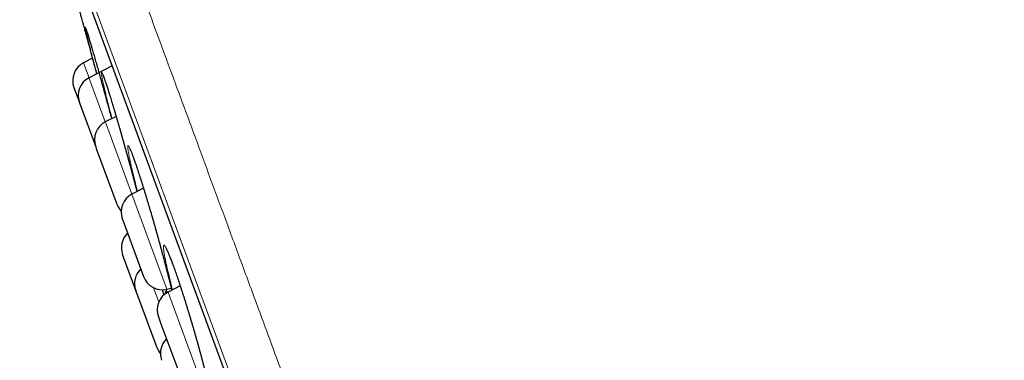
# Model space of a CAD drawing. Header units: millimetres. Extents: x 8 to 949, y 12 to 889.
# Tile 24 of 256: x 119.37 to 143.88, y 866.44 to 874.91. Entities that reach past the tile are written whole.
import ezdxf

# ---------------------------------------------------------------- set-up
doc = ezdxf.new("R2010")
doc.units = ezdxf.units.MM

msp = doc.modelspace()

# ---------------------------------------------------------------- linework, layer by layer
at = {"color": 252, "linetype": 'Continuous', "lineweight": 0}
for p, q in [((142.815, 816.742), (119.37, 880.298)), ((119.587, 879.419), (142.41, 817.551)), ((120.96, 873.837), (121.096, 873.467)), ((121.096, 873.467), (121.103, 873.449)), ((121.103, 873.449), (121.502, 872.366)), ((121.502, 872.366), (121.529, 872.295)), ((121.529, 872.295), (122.165, 870.569)), ((122.165, 870.569), (122.224, 870.411)), ((122.224, 870.411), (123.037, 868.205)), ((122.836, 867.886), (122.704, 868.242)), ((123.065, 868.131), (123.167, 867.854)), ((123.167, 867.854), (123.937, 865.766))]:
    msp.add_line(p, q, dxfattribs=at)
at = {"color": 7, "linetype": 'Continuous', "lineweight": 30}
for p, q in [((119.593, 879.398), (142.401, 817.571)), ((121.179, 873.951), (120.96, 873.837)), ((121.672, 873.763), (121.096, 873.467)), ((120.72, 873.22), (120.856, 872.849)), ((120.856, 872.849), (120.86, 872.838)), ((120.86, 872.838), (121.262, 871.749)), ((121.771, 872.504), (121.502, 872.366)), ((121.667, 872.451), (121.655, 872.5)), ((121.262, 871.749), (121.278, 871.706)), ((121.278, 871.706), (121.791, 870.316)), ((122.453, 870.717), (122.165, 870.569)), ((121.925, 869.952), (121.961, 869.856)), ((121.961, 869.856), (122.454, 868.519)), ((122.261, 868.175), (121.933, 869.064)), ((122.79, 866.742), (122.261, 868.175)), ((123.037, 868.205), (123.139, 868.229)), ((123.367, 868.286), (123.065, 868.131)), ((122.825, 867.513), (122.887, 867.345)), ((122.887, 867.345), (123.353, 866.08))]:
    msp.add_line(p, q, dxfattribs=at)
for centre, start, end in [((121.189, 873.393), 117.2488, 200.2488), ((121.325, 873.022), 117.2488, 200.2488), ((121.731, 871.922), 117.2488, 200.2488), ((122.394, 870.125), 117.2488, 200.2488), ((122.26, 870.489), 200.2488, 223.0825), ((122.402, 869.237), 133.827, 200.2488), ((122.73, 868.348), 133.827, 200.2488), ((122.923, 868.692), 200.2488, 283.2488), ((123.294, 867.686), 117.2488, 200.2488), ((123.372, 866.608), 133.827, 200.2488), ((123.259, 866.915), 200.2488, 219.2985)]:
    msp.add_arc(centre, 0.5, start, end, dxfattribs=at)
at = {"color": 252, "linetype": 'Continuous', "lineweight": 0}
for points, knots in [([(120.149, 881.719), (120.151, 881.713), (120.156, 881.701), (120.192, 881.602), (120.25, 881.445), (120.332, 881.224), (120.436, 880.942), (120.562, 880.601), (120.708, 880.203), (120.877, 879.747), (121.067, 879.231), (121.28, 878.653), (121.516, 878.015), (121.772, 877.32), (122.049, 876.571), (122.343, 875.772), (122.654, 874.928), (122.982, 874.041), (123.327, 873.106), (123.69, 872.121), (124.072, 871.085), (124.472, 870.001), (124.887, 868.875), (125.317, 867.711), (125.757, 866.518), (126.206, 865.299), (126.665, 864.057), (127.133, 862.786), (127.615, 861.482), (128.107, 860.146), (128.611, 858.78), (129.122, 857.396), (129.639, 855.995), (130.158, 854.589), (130.677, 853.18), (131.197, 851.772), (131.718, 850.359), (132.243, 848.935), (132.772, 847.502), (133.303, 846.063), (133.831, 844.63), (134.357, 843.205), (134.875, 841.799), (135.386, 840.416), (135.887, 839.057), (136.382, 837.716), (136.872, 836.388), (137.356, 835.076), (137.832, 833.784), (138.299, 832.52), (138.753, 831.288), (139.192, 830.098), (139.616, 828.95), (140.023, 827.847), (140.415, 826.782), (140.795, 825.753), (141.16, 824.762), (141.511, 823.812), (141.843, 822.911), (142.157, 822.06), (142.45, 821.265), (142.722, 820.528), (142.973, 819.848), (143.204, 819.223), (143.416, 818.649), (143.607, 818.13), (143.778, 817.667), (143.926, 817.265), (144.052, 816.924), (144.154, 816.646), (144.233, 816.432), (144.29, 816.278), (144.322, 816.192), (144.335, 816.157), (144.331, 816.167), (144.331, 816.167)], [0, 0, 0, 0, 0.014, 0.028, 0.042, 0.056, 0.07, 0.08375, 0.0975, 0.11125, 0.125, 0.139, 0.153, 0.167, 0.181, 0.195, 0.20875, 0.2225, 0.23625, 0.25, 0.264, 0.278, 0.292, 0.306, 0.32, 0.33375, 0.3475, 0.36125, 0.375, 0.389, 0.403, 0.417, 0.431, 0.445, 0.45875, 0.4725, 0.48625, 0.5, 0.514, 0.528, 0.542, 0.556, 0.57, 0.58375, 0.5975, 0.61125, 0.625, 0.639, 0.653, 0.667, 0.681, 0.695, 0.70875, 0.7225, 0.73625, 0.75, 0.764, 0.778, 0.792, 0.806, 0.82, 0.83375, 0.8475, 0.86125, 0.875, 0.889, 0.903, 0.917, 0.931, 0.945, 0.95875, 0.9725, 0.98625, 1, 1, 1, 1, 1]), ([(121.049, 874.498), (121.043, 874.523), (121.031, 874.573), (121.018, 874.631), (121.009, 874.675), (121.003, 874.705), (121.002, 874.721), (121.004, 874.723), (121.011, 874.709), (121.021, 874.681), (121.035, 874.639), (121.053, 874.583), (121.075, 874.514), (121.1, 874.431), (121.121, 874.36), (121.135, 874.312), (121.139, 874.301)], [0, 0, 0, 0, 0.075446, 0.150623, 0.225586, 0.300816, 0.37605, 0.451017, 0.526051, 0.601355, 0.67666, 0.751695, 0.826477, 0.901524, 0.976569, 1, 1, 1, 1]), ([(121.655, 872.5), (121.642, 872.548), (121.627, 872.607), (121.6, 872.712), (121.574, 872.816), (121.541, 872.948), (121.511, 873.07), (121.484, 873.182), (121.461, 873.281), (121.442, 873.368), (121.426, 873.443), (121.414, 873.504), (121.407, 873.55), (121.403, 873.583), (121.404, 873.601), (121.408, 873.605), (121.417, 873.595), (121.429, 873.569), (121.446, 873.53), (121.466, 873.476), (121.49, 873.409), (121.517, 873.329), (121.547, 873.236), (121.581, 873.132), (121.617, 873.016), (121.656, 872.889), (121.697, 872.754), (121.74, 872.609), (121.785, 872.458), (121.831, 872.3), (121.878, 872.137), (121.925, 871.97), (121.973, 871.799), (122.022, 871.627), (122.07, 871.454), (122.117, 871.282), (122.163, 871.112), (122.208, 870.945), (122.25, 870.784), (122.277, 870.683), (122.29, 870.633)], [0, 0, 0, 0, 0.025519, 0.031308, 0.058298, 0.085385, 0.112473, 0.139463, 0.166414, 0.193461, 0.220508, 0.247459, 0.274338, 0.301314, 0.32829, 0.355171, 0.382069, 0.409064, 0.43606, 0.462959, 0.489755, 0.516647, 0.543538, 0.570334, 0.597208, 0.624179, 0.65115, 0.678024, 0.704858, 0.731787, 0.758715, 0.785548, 0.812471, 0.839491, 0.86651, 0.893433, 0.920354, 0.947371, 0.974388, 1, 1, 1, 1]), ([(122.261, 870.803), (122.258, 870.814), (122.243, 870.874), (122.217, 870.979), (122.184, 871.112), (122.155, 871.235), (122.13, 871.347), (122.108, 871.447), (122.09, 871.535), (122.076, 871.611), (122.066, 871.673), (122.06, 871.721), (122.058, 871.755), (122.061, 871.775), (122.068, 871.78), (122.079, 871.77), (122.093, 871.746), (122.112, 871.708), (122.135, 871.656), (122.161, 871.59), (122.191, 871.511), (122.224, 871.42), (122.26, 871.317), (122.298, 871.202), (122.339, 871.076), (122.383, 870.942), (122.428, 870.799), (122.475, 870.648), (122.523, 870.491), (122.571, 870.328), (122.621, 870.162), (122.67, 869.992), (122.72, 869.82), (122.769, 869.648), (122.817, 869.476), (122.864, 869.306), (122.909, 869.139), (122.952, 868.976), (122.991, 868.828), (123.026, 868.694), (123.056, 868.575), (123.087, 868.452), (123.116, 868.33), (123.139, 868.235), (123.149, 868.187), (123.152, 868.175)], [0, 0, 0, 0, 0.005546, 0.029955, 0.054452, 0.078949, 0.103359, 0.127742, 0.152213, 0.176684, 0.201068, 0.225394, 0.249808, 0.274223, 0.298551, 0.322893, 0.347324, 0.371755, 0.396098, 0.420341, 0.44467, 0.468999, 0.493241, 0.517543, 0.541932, 0.566321, 0.590622, 0.614877, 0.639218, 0.663558, 0.687812, 0.712144, 0.736562, 0.76098, 0.785311, 0.809644, 0.834063, 0.858483, 0.882815, 0.902942, 0.923092, 0.943218, 0.967685, 0.992239, 1, 1, 1, 1]), ([(122.303, 870.64), (122.301, 870.647), (122.286, 870.704), (122.273, 870.757), (122.261, 870.803)], [0, 0, 0, 0, 0.123878, 1, 1, 1, 1]), ([(123.177, 868.188), (123.165, 868.234), (123.15, 868.292), (123.123, 868.396), (123.097, 868.501), (123.065, 868.633), (123.036, 868.756), (123.012, 868.868), (122.991, 868.968), (122.974, 869.057), (122.961, 869.132), (122.953, 869.195), (122.949, 869.243), (122.949, 869.277), (122.954, 869.297), (122.963, 869.302), (122.976, 869.293), (122.994, 869.269), (123.015, 869.231), (123.04, 869.179), (123.069, 869.114), (123.102, 869.035), (123.137, 868.944), (123.176, 868.841), (123.217, 868.727), (123.261, 868.602), (123.307, 868.467), (123.355, 868.325), (123.404, 868.175), (123.454, 868.018), (123.505, 867.856), (123.556, 867.69), (123.607, 867.521), (123.658, 867.35), (123.709, 867.178), (123.758, 867.006), (123.806, 866.837), (123.852, 866.671), (123.896, 866.508), (123.935, 866.36), (123.97, 866.227), (124, 866.108), (124.031, 865.985), (124.06, 865.863), (124.088, 865.742), (124.112, 865.632), (124.132, 865.534), (124.147, 865.449), (124.159, 865.377), (124.166, 865.318), (124.169, 865.273), (124.168, 865.242), (124.162, 865.226), (124.152, 865.224), (124.138, 865.236), (124.12, 865.264), (124.097, 865.305), (124.071, 865.36), (124.041, 865.429), (124.008, 865.511), (123.971, 865.606), (123.94, 865.69), (123.92, 865.746), (123.914, 865.762)], [0, 0, 0, 0, 0.015443, 0.019344, 0.036294, 0.053304, 0.070315, 0.087266, 0.104205, 0.121205, 0.138206, 0.155145, 0.172052, 0.18902, 0.205988, 0.222895, 0.239816, 0.256797, 0.273778, 0.290698, 0.307546, 0.324454, 0.341362, 0.358209, 0.375091, 0.392034, 0.408976, 0.425858, 0.442699, 0.459601, 0.476502, 0.493343, 0.510233, 0.527182, 0.544132, 0.561022, 0.577912, 0.594862, 0.611812, 0.628702, 0.642666, 0.656647, 0.67061, 0.687609, 0.704669, 0.721727, 0.738724, 0.755648, 0.772633, 0.789616, 0.806539, 0.823488, 0.840498, 0.857507, 0.874455, 0.891346, 0.908297, 0.925248, 0.942138, 0.959019, 0.975959, 0.9929, 1, 1, 1, 1]), ([(123.003, 868.09), (123.003, 868.094), (123, 868.112), (122.999, 868.133), (123, 868.151), (123.006, 868.154), (123.017, 868.141), (123.026, 868.126), (123.032, 868.112), (123.033, 868.112)], [0, 0, 0, 0, 0.039752, 0.23023, 0.420715, 0.610524, 0.800524, 0.991208, 1, 1, 1, 1]), ([(123.047, 868.119), (123.039, 868.139), (123.03, 868.165), (123.02, 868.196), (123.018, 868.202)], [0, 0, 0, 0, 0.786286, 1, 1, 1, 1])]:
    msp.add_open_spline(points, degree=3, knots=knots, dxfattribs=at)
at = {"color": 7, "linetype": 'Continuous', "lineweight": 30}
for points, knots in [([(120.868, 875.096), (120.868, 875.096), (120.868, 875.096), (120.872, 875.08), (120.881, 875.049), (120.893, 875.003), (120.909, 874.944), (120.929, 874.871), (120.952, 874.786), (120.979, 874.688), (121.009, 874.578), (121.042, 874.457), (121.077, 874.328), (121.115, 874.187), (121.155, 874.038), (121.197, 873.884), (121.24, 873.727), (121.27, 873.618), (121.285, 873.564)], [0, 0, 0, 0, 0.043473, 0.106356, 0.169676, 0.234391, 0.299585, 0.362303, 0.425449, 0.489963, 0.554953, 0.617905, 0.681295, 0.746068, 0.811318, 0.874212, 0.937539, 1, 1, 1, 1]), ([(121.02, 874.682), (121.02, 874.682), (121.02, 874.682), (121.021, 874.678), (121.024, 874.671), (121.028, 874.659), (121.034, 874.642), (121.041, 874.62), (121.05, 874.594), (121.06, 874.563), (121.071, 874.528), (121.083, 874.488), (121.096, 874.445), (121.11, 874.397), (121.125, 874.349), (121.135, 874.314), (121.14, 874.298)], [0, 0, 0, 0, 0.029513, 0.078881, 0.136913, 0.202564, 0.273874, 0.349629, 0.428673, 0.509839, 0.592323, 0.675552, 0.759101, 0.842585, 0.925731, 1, 1, 1, 1]), ([(121.23, 873.789), (121.228, 873.798), (121.213, 873.855), (121.186, 873.957), (121.152, 874.088), (121.121, 874.208), (121.094, 874.318), (121.069, 874.416), (121.056, 874.471), (121.049, 874.498)], [0, 0, 0, 0, 0.030918, 0.192239, 0.354139, 0.516041, 0.677365, 0.838393, 1, 1, 1, 1]), ([(121.139, 874.301), (121.146, 874.277), (121.163, 874.219), (121.194, 874.112), (121.231, 873.984), (121.27, 873.846), (121.311, 873.701), (121.355, 873.548), (121.399, 873.388), (121.445, 873.224), (121.491, 873.056), (121.539, 872.885), (121.586, 872.712), (121.626, 872.565), (121.65, 872.477), (121.658, 872.447)], [0, 0, 0, 0, 0.055882, 0.137545, 0.219501, 0.301456, 0.38312, 0.464683, 0.546536, 0.628389, 0.709951, 0.791787, 0.873916, 0.956046, 1, 1, 1, 1]), ([(121.289, 873.566), (121.282, 873.593), (121.261, 873.67), (121.242, 873.742), (121.23, 873.789)], [0, 0, 0, 0, 0.353849, 1, 1, 1, 1]), ([(121.437, 873.545), (121.437, 873.545), (121.437, 873.545), (121.438, 873.542), (121.441, 873.535), (121.446, 873.524), (121.453, 873.508), (121.461, 873.488), (121.47, 873.462), (121.481, 873.432), (121.493, 873.397), (121.506, 873.358), (121.521, 873.315), (121.536, 873.269), (121.553, 873.218), (121.57, 873.164), (121.588, 873.106), (121.607, 873.045), (121.628, 872.98), (121.648, 872.912), (121.67, 872.842), (121.692, 872.769), (121.715, 872.693), (121.738, 872.615), (121.762, 872.535), (121.786, 872.452), (121.811, 872.368), (121.836, 872.282), (121.861, 872.194), (121.887, 872.104), (121.912, 872.014), (121.938, 871.923), (121.964, 871.831), (121.99, 871.738), (122.016, 871.646), (122.042, 871.553), (122.068, 871.46), (122.093, 871.367), (122.119, 871.274), (122.144, 871.182), (122.168, 871.091), (122.193, 871.001), (122.216, 870.912), (122.24, 870.824), (122.262, 870.738), (122.279, 870.674), (122.288, 870.64), (122.29, 870.633)], [0, 0, 0, 0, 0.006254, 0.019897, 0.03555, 0.053004, 0.072122, 0.092695, 0.114342, 0.13674, 0.159637, 0.182835, 0.206188, 0.229574, 0.252915, 0.276331, 0.299995, 0.323791, 0.347674, 0.371602, 0.395529, 0.419412, 0.443215, 0.466936, 0.49085, 0.51477, 0.5387, 0.562645, 0.586609, 0.610597, 0.634616, 0.658638, 0.682573, 0.706489, 0.730398, 0.754313, 0.778243, 0.802197, 0.826186, 0.850218, 0.874253, 0.898175, 0.922124, 0.946092, 0.970073, 0.994057, 1, 1, 1, 1]), ([(122.109, 871.705), (122.109, 871.705), (122.109, 871.705), (122.111, 871.702), (122.115, 871.694), (122.121, 871.683), (122.128, 871.667), (122.137, 871.646), (122.148, 871.62), (122.16, 871.59), (122.173, 871.555), (122.188, 871.515), (122.204, 871.472), (122.221, 871.425), (122.239, 871.374), (122.258, 871.319), (122.278, 871.261), (122.298, 871.199), (122.32, 871.134), (122.342, 871.066), (122.365, 870.995), (122.389, 870.922), (122.413, 870.846), (122.437, 870.768), (122.462, 870.687), (122.488, 870.604), (122.513, 870.52), (122.539, 870.433), (122.566, 870.345), (122.592, 870.256), (122.619, 870.166), (122.646, 870.075), (122.673, 869.983), (122.699, 869.891), (122.726, 869.798), (122.752, 869.706), (122.778, 869.613), (122.804, 869.52), (122.83, 869.428), (122.855, 869.337), (122.88, 869.246), (122.904, 869.156), (122.927, 869.068), (122.951, 868.981), (122.973, 868.896), (122.995, 868.812), (123.016, 868.731), (123.036, 868.651), (123.056, 868.574), (123.074, 868.5), (123.092, 868.428), (123.109, 868.359), (123.124, 868.293), (123.139, 868.231), (123.147, 868.193), (123.152, 868.175)], [0, 0, 0, 0, 0.006625, 0.018215, 0.031217, 0.045564, 0.061285, 0.078128, 0.095837, 0.114173, 0.132937, 0.151969, 0.17114, 0.190356, 0.209576, 0.229002, 0.248582, 0.26827, 0.288029, 0.307819, 0.3276, 0.347335, 0.366993, 0.386662, 0.406465, 0.426277, 0.446102, 0.465942, 0.485801, 0.505683, 0.525593, 0.545451, 0.565271, 0.585083, 0.604896, 0.624718, 0.644556, 0.664417, 0.684311, 0.704235, 0.724084, 0.743918, 0.76377, 0.783636, 0.803506, 0.823374, 0.843232, 0.863075, 0.882871, 0.902647, 0.922431, 0.942209, 0.961972, 0.981706, 1, 1, 1, 1]), ([(123.016, 869.217), (123.016, 869.217), (123.016, 869.217), (123.018, 869.213), (123.022, 869.206), (123.029, 869.195), (123.037, 869.179), (123.047, 869.158), (123.058, 869.133), (123.072, 869.103), (123.086, 869.068), (123.102, 869.029), (123.119, 868.986), (123.138, 868.939), (123.157, 868.889), (123.177, 868.834), (123.198, 868.776), (123.221, 868.715), (123.243, 868.65), (123.267, 868.582), (123.291, 868.511), (123.316, 868.438), (123.342, 868.362), (123.367, 868.284), (123.394, 868.204), (123.42, 868.121), (123.447, 868.037), (123.475, 867.951), (123.502, 867.863), (123.53, 867.774), (123.557, 867.684), (123.585, 867.593), (123.613, 867.502), (123.64, 867.41), (123.667, 867.318), (123.694, 867.225), (123.721, 867.133), (123.748, 867.041), (123.774, 866.949), (123.799, 866.858), (123.825, 866.768), (123.849, 866.679), (123.873, 866.591), (123.896, 866.505), (123.919, 866.42), (123.941, 866.337), (123.962, 866.256), (123.982, 866.177), (124.001, 866.101), (124.02, 866.027), (124.037, 865.956), (124.053, 865.887), (124.068, 865.822), (124.083, 865.76), (124.096, 865.701), (124.108, 865.646), (124.118, 865.594), (124.128, 865.547), (124.136, 865.503), (124.143, 865.463), (124.149, 865.428), (124.153, 865.398), (124.156, 865.372), (124.158, 865.352), (124.159, 865.338), (124.16, 865.329), (124.16, 865.325), (124.16, 865.325), (124.16, 865.325)], [0, 0, 0, 0, 0.005666, 0.015289, 0.025855, 0.037567, 0.050336, 0.063999, 0.078369, 0.093268, 0.108538, 0.124048, 0.139692, 0.155392, 0.171102, 0.187015, 0.203062, 0.219205, 0.23541, 0.251644, 0.267872, 0.284062, 0.300188, 0.316353, 0.332613, 0.348883, 0.365166, 0.381462, 0.397774, 0.414107, 0.43046, 0.446761, 0.463041, 0.479316, 0.495592, 0.511877, 0.528176, 0.544496, 0.560841, 0.577208, 0.593505, 0.609799, 0.626107, 0.642425, 0.658745, 0.675061, 0.691368, 0.707659, 0.723903, 0.740142, 0.75638, 0.772608, 0.788816, 0.804993, 0.821127, 0.837202, 0.853198, 0.869128, 0.884963, 0.900645, 0.916133, 0.931364, 0.946247, 0.960651, 0.972808, 0.984019, 0.994139, 1, 1, 1, 1]), ([(122.919, 868.193), (122.929, 868.158), (122.942, 868.112), (122.956, 868.066), (122.959, 868.056)], [0, 0, 0, 0, 0.771541, 1, 1, 1, 1])]:
    msp.add_open_spline(points, degree=3, knots=knots, dxfattribs=at)

doc.saveas('drawing.dxf')
